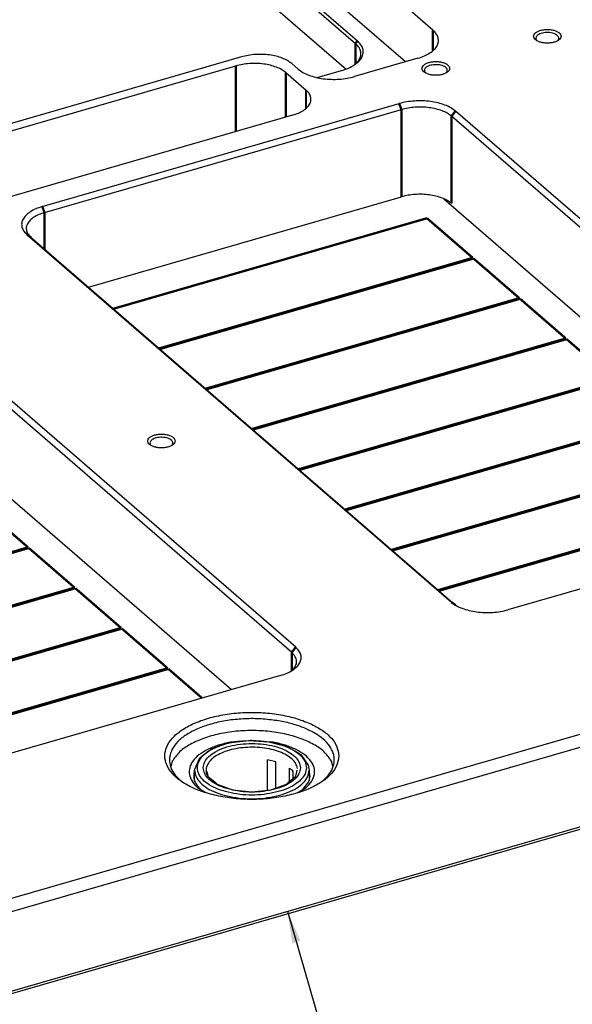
# Model space of a CAD drawing. Header units: inches. Extents: x 0 to 841, y 0 to 594.
# Tile 53 of 84: x 553 to 613, y 211 to 318. Entities that reach past the tile are written whole.
import ezdxf

# ---------------------------------------------------------------- set-up
doc = ezdxf.new("R2010")
doc.units = ezdxf.units.IN
doc.layers.add('1', color=7, linetype='Continuous')
doc.dimstyles.get("Standard").update_dxf_attribs({"dimtxt": 0.18, "dimasz": 0.18, "dimexe": 0.18, "dimexo": 0.0625, "dimgap": 0.09, "dimtad": 0, "dimtih": 1, "dimtoh": 1, "dimdec": 4, "dimzin": 0, "dimdsep": 46, "dimtxsty": 'Standard', "dimcen": 0.09, "dimadec": 0, "dimazin": 0, "dimtfac": 1, "dimtdec": 4, "dimtofl": 0, "dimtmove": 0, "dimatfit": 3, "dimfxl": 1, "dimtolj": 1, "dimtzin": 0, "dimarcsym": 0})

# ---------------------------------------------------------------- blocks, each defined once
blk = doc.blocks.new('E8021-96570_pcb__1', base_point=(83.97, 163.5))
at = {"color": 3, "linetype": 'Continuous', "const_width": 0.25}
for points in [[(562.88, 286.49), (597.13, 296.38)], [(597.13, 296.38), (602.13, 292.05)], [(602.13, 292.05), (567.88, 282.16)], [(567.96, 282.1), (602.21, 291.98)], [(602.21, 291.98), (607.21, 287.65)], [(607.21, 287.65), (572.96, 277.76)], [(573.04, 277.7), (607.29, 287.58)], [(607.29, 287.58), (612.29, 283.25)], [(612.29, 283.25), (578.04, 273.37)], [(578.12, 273.3), (612.37, 283.18)], [(612.37, 283.18), (617.37, 278.85)], [(617.37, 278.85), (583.12, 268.97)], [(583.2, 268.9), (617.45, 278.78)], [(622.45, 274.45), (588.2, 264.57)], [(588.28, 264.5), (622.53, 274.38)], [(627.53, 270.05), (593.28, 260.17)], [(593.36, 260.1), (627.61, 269.98)], [(632.61, 265.65), (598.36, 255.77)], [(598.44, 255.7), (632.69, 265.58)], [(548.57, 264.77), (553.57, 260.44)], [(553.57, 260.44), (519.33, 250.55)], [(519.41, 250.48), (553.65, 260.37)], [(553.65, 260.37), (558.65, 256.04)], [(558.65, 256.04), (524.41, 246.15)], [(524.49, 246.08), (558.73, 255.97)], [(558.73, 255.97), (563.73, 251.64)], [(563.73, 251.64), (529.49, 241.75)], [(529.57, 241.68), (563.81, 251.57)], [(563.81, 251.57), (568.81, 247.24)], [(568.81, 247.24), (534.57, 237.35)], [(534.65, 237.28), (568.89, 247.17)], [(568.89, 247.17), (572.57, 243.98)]]:
    blk.add_lwpolyline(points, dxfattribs=at)
blk = doc.blocks.new('E8021-24170', base_point=(48.86, 135.12))
at = {"color": 7, "linetype": 'Continuous'}
for p, q in [((594.78, 313.45), (503.18, 392.78)), ((507.32, 386.48), (589.32, 315.47)), ((507.53, 386.76), (589.53, 315.75)), ((597.78, 316.91), (582.48, 330.16)), ((575.82, 323.48), (588.29, 312.67)), ((609.16, 315.74), (609.14, 315.76)), ((611.39, 315.76), (611.38, 315.74)), ((576.89, 314), (537.03, 302.49)), ((538.3, 302.05), (576.26, 313.01)), ((582.36, 313.27), (583.06, 312.66)), ((596.13, 313.84), (589.21, 311.84)), ((589.28, 313.19), (589.21, 313.13)), ((581.72, 312.28), (583.92, 310.37)), ((585.13, 311.73), (587.79, 312.5)), ((596.99, 312.23), (596.96, 312.25)), ((599.22, 312.24), (599.2, 312.23)), ((555.12, 297.65), (594.09, 308.9)), ((582.46, 307.64), (545.53, 296.98)), ((555.37, 297), (594.34, 308.25)), ((646.15, 267.39), (599.81, 307.52)), ((646.58, 267.94), (600.24, 308.08)), ((560.16, 288.85), (594.34, 298.72)), ((598.98, 298.49), (639.58, 263.33)), ((799.84, 293.72), (287.16, 145.72)), ((553.47, 294.58), (599.81, 254.44)), ((553.91, 294.27), (600.25, 254.14)), ((800.34, 292.42), (449.72, 191.21)), ((582.79, 249.53), (536.45, 289.66)), ((582.36, 248.97), (536.02, 289.1)), ((535.18, 280.08), (575.79, 244.91)), ((567.02, 271.55), (567, 271.57)), ((569.25, 271.56), (569.24, 271.55)), ((644.93, 264.87), (605.96, 253.62)), ((581.14, 246.45), (542.17, 235.2)), ((582.41, 247.02), (582.34, 246.96)), ((576.84, 239.26), (575.66, 239.16)), ((578.01, 239.36), (577.83, 239.35)), ((579, 239.28), (578.01, 239.36)), ((580.35, 239.16), (579.98, 239.19)), ((457.88, 184.9), (639.11, 237.22)), ((639.36, 237), (458.02, 184.65)), ((569.31, 237.1), (569.15, 236.47)), ((586.85, 236.54), (586.7, 237.1)), ((571.76, 236.06), (571.75, 236.06)), ((584.26, 236.06), (584.26, 236.06)), ((572.02, 234.45), (572.41, 234.03)), ((583.58, 234.01), (584.21, 234.82)), ((572.07, 234.22), (572.99, 233.68)), ((582.95, 233.63), (583.94, 234.22))]:
    blk.add_line(p, q, dxfattribs=at)
at = {"color": 3, "linetype": 'Continuous', "const_width": 0.25}
for points in [[(597.78, 314.67), (597.78, 316.91)], [(589.53, 315.75), (589.32, 315.47)], [(589.32, 315.47), (589.32, 313.22)], [(576.26, 313.01), (576.26, 305.85)], [(581.72, 312.28), (581.72, 307.43)], [(583.92, 310.37), (583.92, 308.38)], [(594.09, 308.9), (594.34, 308.25)], [(594.34, 308.25), (594.34, 298.72)], [(600.24, 308.08), (599.81, 307.52)], [(599.81, 307.52), (599.81, 297.99)], [(555.12, 297.65), (555.37, 297)], [(555.37, 297), (555.37, 293)], [(553.47, 294.58), (553.91, 294.27)], [(599.81, 254.44), (600.25, 254.14)], [(582.36, 248.97), (582.79, 249.53)], [(582.36, 248.97), (582.36, 246.97)]]:
    blk.add_lwpolyline(points, dxfattribs=at)
at = {"color": 7, "linetype": 'Continuous'}
for points, knots in [([(596.13, 313.84), (596.38, 313.92), (596.83, 314.07), (597.44, 314.39), (597.92, 314.76), (598.24, 315.18), (598.4, 315.63), (598.37, 316.1), (598.16, 316.55), (597.91, 316.79), (597.78, 316.91)], [0, 0, 0, 0, 0.761693, 1.445276, 2.043024, 2.559714, 3.018011, 3.459795, 3.933762, 4.475942, 4.475942, 4.475942, 4.475942]), ([(611.77, 316.25), (611.76, 316.32), (611.73, 316.48), (611.52, 316.68), (611.24, 316.83), (610.88, 316.94), (610.48, 317), (610.06, 317), (609.66, 316.94), (609.3, 316.83), (609.02, 316.68), (608.82, 316.48), (608.75, 316.25), (608.82, 316.01), (609.02, 315.82), (609.3, 315.66), (609.66, 315.55), (610.06, 315.5), (610.48, 315.5), (610.88, 315.55), (611.24, 315.66), (611.52, 315.82), (611.73, 316.01), (611.76, 316.17), (611.77, 316.25)], [0, 0, 0, 0, 0.219862, 0.48285, 0.805647, 1.182902, 1.596944, 2.023888, 2.43793, 2.815186, 3.137982, 3.400971, 3.620832, 3.840694, 4.103682, 4.426479, 4.803735, 5.217776, 5.644721, 6.058762, 6.436018, 6.758815, 7.021803, 7.241665, 7.241665, 7.241665, 7.241665]), ([(609.58, 316.55), (609.5, 316.52), (609.36, 316.47), (609.18, 316.35), (609.06, 316.21), (609.01, 316.06), (609.04, 315.89), (609.11, 315.81), (609.14, 315.76)], [0, 0, 0, 0, 0.245809, 0.457681, 0.635495, 0.788977, 0.938971, 1.108316, 1.108316, 1.108316, 1.108316]), ([(611.39, 315.76), (611.43, 315.8), (611.51, 315.9), (611.53, 316.08), (611.46, 316.25), (611.3, 316.39), (611.09, 316.51), (610.82, 316.6), (610.51, 316.65), (610.19, 316.66), (609.88, 316.63), (609.68, 316.58), (609.58, 316.55)], [0, 0, 0, 0, 0.185972, 0.349702, 0.521554, 0.72658, 0.973526, 1.258698, 1.571161, 1.89607, 2.217016, 2.518075, 2.518075, 2.518075, 2.518075]), ([(587.79, 312.5), (588.05, 312.58), (588.53, 312.74), (589.17, 313.08), (589.68, 313.47), (590.02, 313.91), (590.19, 314.39), (590.15, 314.89), (589.93, 315.36), (589.67, 315.61), (589.53, 315.75)], [0, 0, 0, 0, 0.804009, 1.52557, 2.156525, 2.70192, 3.185678, 3.652006, 4.152304, 4.724606, 4.724606, 4.724606, 4.724606]), ([(589.28, 313.19), (589.41, 313.3), (589.64, 313.52), (589.86, 313.91), (589.94, 314.33), (589.87, 314.74), (589.66, 315.14), (589.43, 315.35), (589.32, 315.47)], [0, 0, 0, 0, 0.496962, 0.93515, 1.33778, 1.739001, 2.173455, 2.665382, 2.665382, 2.665382, 2.665382]), ([(582.36, 313.27), (582.21, 313.38), (581.89, 313.62), (581.31, 313.88), (580.65, 314.08), (579.92, 314.22), (579.15, 314.28), (578.38, 314.27), (577.62, 314.18), (577.13, 314.06), (576.89, 314)], [0, 0, 0, 0, 0.556936, 1.188897, 1.886232, 2.632992, 3.409288, 4.19311, 4.961935, 5.694277, 5.694277, 5.694277, 5.694277]), ([(581.72, 312.28), (581.58, 312.39), (581.26, 312.63), (580.68, 312.89), (580.02, 313.09), (579.29, 313.23), (578.52, 313.29), (577.74, 313.27), (576.98, 313.19), (576.5, 313.07), (576.26, 313.01)], [0, 0, 0, 0, 0.556936, 1.188897, 1.886232, 2.632992, 3.409288, 4.19311, 4.961935, 5.694277, 5.694277, 5.694277, 5.694277]), ([(599.59, 312.73), (599.58, 312.81), (599.55, 312.97), (599.35, 313.16), (599.07, 313.32), (598.71, 313.43), (598.3, 313.49), (597.88, 313.49), (597.48, 313.43), (597.12, 313.32), (596.84, 313.16), (596.65, 312.97), (596.57, 312.73), (596.65, 312.5), (596.84, 312.3), (597.12, 312.15), (597.48, 312.04), (597.88, 311.98), (598.3, 311.98), (598.71, 312.04), (599.07, 312.15), (599.35, 312.3), (599.55, 312.5), (599.58, 312.66), (599.59, 312.73)], [0, 0, 0, 0, 0.219862, 0.48285, 0.805647, 1.182902, 1.596944, 2.023888, 2.43793, 2.815186, 3.137982, 3.400971, 3.620832, 3.840694, 4.103682, 4.426479, 4.803735, 5.217776, 5.644721, 6.058762, 6.436018, 6.758815, 7.021803, 7.241665, 7.241665, 7.241665, 7.241665]), ([(597.4, 313.04), (597.33, 313.01), (597.18, 312.95), (597.01, 312.84), (596.89, 312.7), (596.83, 312.54), (596.86, 312.38), (596.93, 312.29), (596.96, 312.25)], [0, 0, 0, 0, 0.245808, 0.457681, 0.635494, 0.788976, 0.93897, 1.108317, 1.108317, 1.108317, 1.108317]), ([(599.22, 312.24), (599.26, 312.29), (599.33, 312.38), (599.36, 312.56), (599.28, 312.73), (599.13, 312.88), (598.91, 313), (598.64, 313.09), (598.34, 313.14), (598.02, 313.15), (597.7, 313.12), (597.5, 313.06), (597.4, 313.04)], [0, 0, 0, 0, 0.185972, 0.349701, 0.521553, 0.72658, 0.973528, 1.258699, 1.571163, 1.896072, 2.217018, 2.518077, 2.518077, 2.518077, 2.518077]), ([(583.06, 312.66), (583.23, 312.54), (583.58, 312.27), (584.23, 311.98), (584.98, 311.75), (585.8, 311.6), (586.66, 311.53), (587.54, 311.55), (588.39, 311.64), (588.94, 311.77), (589.21, 311.84)], [0, 0, 0, 0, 0.626553, 1.337509, 2.122011, 2.962117, 3.835449, 4.717249, 5.582177, 6.406061, 6.406061, 6.406061, 6.406061]), ([(582.46, 307.64), (582.68, 307.71), (583.08, 307.84), (583.62, 308.13), (584.05, 308.46), (584.34, 308.83), (584.48, 309.23), (584.45, 309.65), (584.26, 310.05), (584.04, 310.26), (583.92, 310.37)], [0, 0, 0, 0, 0.67706, 1.28469, 1.816021, 2.275301, 2.682676, 3.075374, 3.496677, 3.978615, 3.978615, 3.978615, 3.978615]), ([(600.24, 308.08), (600.07, 308.2), (599.72, 308.47), (599.06, 308.76), (598.32, 308.99), (597.5, 309.14), (596.63, 309.21), (595.76, 309.19), (594.91, 309.1), (594.36, 308.97), (594.09, 308.9)], [0, 0, 0, 0, 0.626553, 1.337509, 2.122011, 2.962117, 3.835449, 4.717249, 5.582177, 6.406061, 6.406061, 6.406061, 6.406061]), ([(599.81, 307.52), (599.66, 307.63), (599.34, 307.87), (598.76, 308.12), (598.1, 308.33), (597.37, 308.46), (596.6, 308.53), (595.83, 308.51), (595.07, 308.43), (594.58, 308.31), (594.34, 308.25)], [0, 0, 0, 0, 0.556936, 1.188897, 1.886232, 2.632992, 3.409288, 4.19311, 4.961935, 5.694277, 5.694277, 5.694277, 5.694277]), ([(599.81, 297.99), (599.66, 298.1), (599.34, 298.34), (598.76, 298.6), (598.1, 298.8), (597.37, 298.94), (596.6, 299), (595.83, 298.99), (595.07, 298.9), (594.58, 298.78), (594.34, 298.72)], [0, 0, 0, 0, 0.556936, 1.188897, 1.886232, 2.632992, 3.409288, 4.19311, 4.961935, 5.694277, 5.694277, 5.694277, 5.694277]), ([(555.12, 297.65), (554.88, 297.57), (554.42, 297.42), (553.82, 297.1), (553.34, 296.73), (553.01, 296.31), (552.85, 295.86), (552.88, 295.39), (553.1, 294.94), (553.34, 294.7), (553.47, 294.58)], [0, 0, 0, 0, 0.761693, 1.445276, 2.043024, 2.559714, 3.018011, 3.459795, 3.933762, 4.475942, 4.475942, 4.475942, 4.475942]), ([(555.37, 297), (555.16, 296.93), (554.75, 296.8), (554.21, 296.51), (553.79, 296.18), (553.5, 295.81), (553.35, 295.41), (553.38, 294.99), (553.57, 294.59), (553.79, 294.38), (553.91, 294.27)], [0, 0, 0, 0, 0.67706, 1.28469, 1.816021, 2.275301, 2.682676, 3.075374, 3.496677, 3.978615, 3.978615, 3.978615, 3.978615]), ([(569.63, 272.05), (569.62, 272.13), (569.59, 272.29), (569.38, 272.48), (569.1, 272.64), (568.74, 272.75), (568.34, 272.8), (567.92, 272.8), (567.52, 272.75), (567.16, 272.64), (566.88, 272.48), (566.68, 272.29), (566.61, 272.05), (566.68, 271.82), (566.88, 271.62), (567.16, 271.47), (567.52, 271.36), (567.92, 271.3), (568.34, 271.3), (568.74, 271.36), (569.1, 271.47), (569.38, 271.62), (569.59, 271.82), (569.62, 271.98), (569.63, 272.05)], [0, 0, 0, 0, 0.219862, 0.48285, 0.805647, 1.182902, 1.596944, 2.023888, 2.43793, 2.815186, 3.137982, 3.400971, 3.620832, 3.840694, 4.103682, 4.426479, 4.803735, 5.217776, 5.644721, 6.058762, 6.436018, 6.758815, 7.021803, 7.241665, 7.241665, 7.241665, 7.241665]), ([(567.44, 272.36), (567.36, 272.33), (567.22, 272.27), (567.04, 272.15), (566.92, 272.02), (566.87, 271.86), (566.9, 271.7), (566.97, 271.61), (567, 271.57)], [0, 0, 0, 0, 0.24581, 0.457683, 0.635498, 0.78898, 0.938974, 1.10832, 1.10832, 1.10832, 1.10832]), ([(569.25, 271.56), (569.29, 271.61), (569.37, 271.7), (569.39, 271.88), (569.32, 272.05), (569.17, 272.2), (568.95, 272.32), (568.68, 272.4), (568.37, 272.46), (568.05, 272.47), (567.74, 272.44), (567.54, 272.38), (567.44, 272.36)], [0, 0, 0, 0, 0.185971, 0.3497, 0.521552, 0.726577, 0.973524, 1.258694, 1.571156, 1.896065, 2.21701, 2.518068, 2.518068, 2.518068, 2.518068]), ([(599.81, 254.44), (599.98, 254.32), (600.34, 254.05), (600.99, 253.76), (601.74, 253.53), (602.56, 253.38), (603.42, 253.31), (604.29, 253.32), (605.15, 253.42), (605.69, 253.55), (605.96, 253.62)], [0, 0, 0, 0, 0.626553, 1.337509, 2.122011, 2.962117, 3.835449, 4.717249, 5.582177, 6.406061, 6.406061, 6.406061, 6.406061]), ([(581.14, 246.45), (581.38, 246.53), (581.84, 246.68), (582.45, 247), (582.92, 247.37), (583.25, 247.79), (583.41, 248.25), (583.38, 248.72), (583.16, 249.16), (582.92, 249.4), (582.79, 249.53)], [0, 0, 0, 0, 0.761693, 1.445276, 2.043024, 2.559714, 3.018011, 3.459795, 3.933762, 4.475942, 4.475942, 4.475942, 4.475942]), ([(582.41, 247.02), (582.55, 247.17), (582.8, 247.44), (582.94, 248), (582.77, 248.55), (582.5, 248.82), (582.36, 248.97)], [0, 0, 0, 0, 0.599669, 1.118049, 1.641539, 2.253273, 2.253273, 2.253273, 2.253273]), ([(587.51, 237.67), (587.46, 238.01), (587.37, 238.72), (586.68, 239.69), (585.66, 240.54), (584.32, 241.26), (582.72, 241.83), (580.92, 242.23), (578.99, 242.43), (577.02, 242.43), (575.1, 242.23), (573.3, 241.83), (571.69, 241.26), (570.35, 240.54), (569.33, 239.69), (568.67, 238.72), (568.43, 237.67), (568.67, 236.62), (569.33, 235.65), (570.35, 234.8), (571.69, 234.07), (573.3, 233.51), (575.1, 233.11), (577.02, 232.91), (578.99, 232.91), (580.92, 233.11), (582.72, 233.51), (584.32, 234.07), (585.66, 234.8), (586.68, 235.65), (587.37, 236.62), (587.46, 237.33), (587.51, 237.67)], [0, 0, 0, 0, 1.009164, 2.135476, 3.449119, 4.969188, 6.678662, 8.537414, 10.490995, 12.477036, 14.430617, 16.289369, 17.998843, 19.518913, 20.832555, 21.958867, 22.968031, 23.977195, 25.103507, 26.41715, 27.93722, 29.646693, 31.505445, 33.459026, 35.445067, 37.398649, 39.2574, 40.966874, 42.486944, 43.800586, 44.926898, 45.936062, 45.936062, 45.936062, 45.936062]), ([(580.34, 241.58), (579.76, 241.64), (578.59, 241.76), (576.84, 241.72), (575.14, 241.53), (573.54, 241.17), (572.11, 240.67), (570.89, 240.04), (569.94, 239.3), (569.29, 238.46), (568.97, 237.55), (569.03, 236.61), (569.46, 235.71), (569.95, 235.24), (570.21, 234.99)], [0, 0, 0, 0, 1.746664, 3.510264, 5.240121, 6.887889, 8.411275, 9.778443, 10.973938, 12.007318, 12.923912, 13.807481, 14.755413, 15.839774, 15.839774, 15.839774, 15.839774]), ([(585.8, 234.99), (586.05, 235.22), (586.51, 235.67), (586.94, 236.5), (587.06, 237.36), (586.84, 238.22), (586.33, 239.02), (585.54, 239.75), (584.51, 240.38), (583.27, 240.92), (581.86, 241.34), (580.85, 241.5), (580.34, 241.58)], [0, 0, 0, 0, 1.017241, 1.912478, 2.741259, 3.581666, 4.507455, 5.565403, 6.772865, 8.124981, 9.601746, 11.173042, 11.173042, 11.173042, 11.173042]), ([(586.7, 237.1), (586.48, 237.42), (586, 238.12), (584.86, 238.9), (583.45, 239.57), (581.78, 240.06), (579.94, 240.37), (578.01, 240.47), (576.08, 240.37), (574.24, 240.06), (572.57, 239.57), (571.16, 238.9), (570.02, 238.12), (569.54, 237.42), (569.31, 237.1)], [0, 0, 0, 0, 1.156866, 2.51663, 4.085975, 5.836677, 7.718824, 9.669699, 11.620575, 13.502722, 15.253424, 16.822769, 18.182533, 19.339398, 19.339398, 19.339398, 19.339398]), ([(575.66, 239.16), (575.21, 239.06), (574.36, 238.87), (573.2, 238.41), (572.25, 237.84), (571.56, 237.17), (571.17, 236.42), (571.13, 235.62), (571.45, 234.84), (571.86, 234.44), (572.07, 234.22)], [0, 0, 0, 0, 1.377728, 2.63107, 3.730961, 4.670372, 5.476833, 6.223103, 7.010266, 7.919521, 7.919521, 7.919521, 7.919521]), ([(583.94, 234.22), (584.16, 234.44), (584.56, 234.84), (584.89, 235.62), (584.85, 236.42), (584.45, 237.17), (583.76, 237.84), (582.82, 238.41), (581.66, 238.87), (580.8, 239.06), (580.35, 239.16)], [0, 0, 0, 0, 0.909254, 1.696416, 2.442687, 3.249148, 4.188559, 5.288451, 6.541793, 7.919521, 7.919521, 7.919521, 7.919521]), ([(571.75, 236.06), (571.72, 235.92), (571.64, 235.66), (571.66, 235.24), (571.78, 234.82), (571.94, 234.58), (572.02, 234.45)], [0, 0, 0, 0, 0.41452, 0.821895, 1.241852, 1.691713, 1.691713, 1.691713, 1.691713]), ([(584.21, 234.82), (584.28, 235.03), (584.42, 235.43), (584.31, 235.85), (584.26, 236.06)], [0, 0, 0, 0, 0.631094, 1.254914, 1.254914, 1.254914, 1.254914])]:
    blk.add_open_spline(points, degree=3, knots=knots, dxfattribs=at)
blk = doc.blocks.new('6960-0041_2', base_point=(571.76, 232.96))
at = {"color": 7, "linetype": 'Continuous'}
for p, q in [((573.6, 238.44), (575.46, 239.09)), ((575.46, 239.09), (577.63, 239.36)), ((577.63, 239.36), (579.86, 239.22)), ((579.86, 239.22), (581.84, 238.69)), ((581.84, 238.69), (582.94, 238.07)), ((572.31, 237.45), (572.52, 237.62)), ((572.52, 237.62), (573.1, 238.07)), ((573.1, 238.07), (573.45, 238.32)), ((573.45, 238.32), (573.6, 238.44)), ((582.94, 238.07), (583.35, 237.82)), ((583.35, 237.82), (584.15, 236.65)), ((571.77, 236.22), (572.31, 237.45)), ((579.73, 233.92), (579.73, 237.24)), ((580.61, 237.03), (579.73, 237.24)), ((580.61, 234.15), (580.61, 237.03)), ((584.15, 236.65), (584.26, 236.11)), ((571.76, 236.11), (571.78, 236.16)), ((571.76, 234.95), (571.76, 236.11)), ((571.78, 236.16), (571.77, 236.22)), ((573.03, 236.11), (573.01, 236.01)), ((573.01, 236.01), (573.02, 235.99)), ((573.02, 235.99), (573.13, 235.81)), ((573.13, 235.81), (573.2, 235.44)), ((582.12, 234.88), (582.12, 236.32)), ((582.52, 235.21), (582.52, 235.97)), ((582.81, 235.44), (582.95, 236.11)), ((584.26, 236.11), (584.26, 234.95)), ((573.2, 235.44), (573.31, 235.33)), ((573.31, 235.33), (573.42, 235.27)), ((573.42, 235.27), (573.96, 234.82)), ((573.96, 234.82), (574.1, 234.69)), ((574.1, 234.69), (574.21, 234.59)), ((574.21, 234.59), (575.91, 233.96)), ((580.1, 233.96), (581.8, 234.59)), ((581.8, 234.59), (582.06, 234.82)), ((582.06, 234.82), (582.81, 235.44)), ((575.91, 233.96), (578.01, 233.74)), ((578.01, 233.74), (580.1, 233.96))]:
    blk.add_line(p, q, dxfattribs=at)
at = {"color": 3, "linetype": 'Continuous'}
for points, knots in [([(583.96, 236.37), (583.93, 236.6), (583.86, 237.08), (583.36, 237.72), (582.64, 238.28), (581.69, 238.74), (580.56, 239.08), (579.32, 239.3), (578.01, 239.37), (576.7, 239.3), (575.45, 239.08), (574.33, 238.74), (573.38, 238.28), (572.65, 237.72), (572.18, 237.08), (572, 236.37), (572.18, 235.66), (572.65, 235.02), (573.38, 234.46), (574.33, 234), (575.45, 233.66), (576.7, 233.44), (578.01, 233.37), (579.32, 233.44), (580.56, 233.66), (581.69, 234), (582.64, 234.46), (583.36, 235.02), (583.86, 235.66), (583.93, 236.14), (583.96, 236.37)], [0, 0, 0, 0, 0.6786, 1.446092, 2.352005, 3.405341, 4.587864, 5.864575, 7.190674, 8.516773, 9.793484, 10.976007, 12.029343, 12.935256, 13.702748, 14.381348, 15.059948, 15.82744, 16.733352, 17.786689, 18.969211, 20.245923, 21.572022, 22.89812, 24.174832, 25.357354, 26.410691, 27.316603, 28.084095, 28.762695, 28.762695, 28.762695, 28.762695]), ([(583.31, 236.37), (583.27, 236.59), (583.2, 237.06), (582.68, 237.66), (581.95, 238.18), (580.99, 238.59), (579.87, 238.88), (578.64, 239.03), (577.38, 239.03), (576.15, 238.88), (575.03, 238.59), (574.07, 238.18), (573.32, 237.66), (572.83, 237.06), (572.65, 236.37), (572.83, 235.68), (573.32, 235.07), (574.07, 234.56), (575.03, 234.15), (576.15, 233.86), (577.38, 233.71), (578.64, 233.71), (579.87, 233.86), (580.99, 234.15), (581.95, 234.56), (582.68, 235.07), (583.2, 235.68), (583.27, 236.15), (583.31, 236.37)], [0, 0, 0, 0, 0.652619, 1.402338, 2.298565, 3.344555, 4.514198, 5.764145, 7.041834, 8.29178, 9.461423, 10.507414, 11.40364, 12.15336, 12.805979, 13.458597, 14.208317, 15.104543, 16.150534, 17.320177, 18.570123, 19.847812, 21.097759, 22.267402, 23.313392, 24.209619, 24.959338, 25.611957, 25.611957, 25.611957, 25.611957]), ([(582.99, 236.3), (582.94, 236.48), (582.83, 236.86), (582.39, 237.35), (581.78, 237.78), (581.01, 238.13), (580.11, 238.4), (579.12, 238.57), (578.08, 238.63), (577.04, 238.58), (576.04, 238.43), (575.13, 238.17), (574.33, 237.83), (573.7, 237.41), (573.23, 236.93), (573.1, 236.55), (573.03, 236.37)], [0, 0, 0, 0, 0.552913, 1.186065, 1.926511, 2.776127, 3.720068, 4.732959, 5.783109, 6.835758, 7.855944, 8.811361, 9.675515, 10.431754, 11.079113, 11.640583, 11.640583, 11.640583, 11.640583]), ([(571.76, 236.11), (571.79, 235.87), (571.86, 235.36), (572.39, 234.69), (573.15, 234.1), (574.14, 233.62), (575.32, 233.26), (576.63, 233.04), (578.01, 232.96), (579.38, 233.04), (580.69, 233.26), (581.87, 233.62), (582.87, 234.1), (583.63, 234.69), (584.15, 235.36), (584.22, 235.87), (584.26, 236.11)], [0, 0, 0, 0, 0.712815, 1.519004, 2.470592, 3.577038, 4.819183, 6.160265, 7.553225, 8.946185, 10.287267, 11.529412, 12.635857, 13.587446, 14.393635, 15.10645, 15.10645, 15.10645, 15.10645])]:
    blk.add_open_spline(points, degree=3, knots=knots, dxfattribs=at)
at = {"color": 7, "linetype": 'Continuous'}
for points, knots in [([(573.03, 236.37), (573.02, 236.19), (572.98, 235.83), (573.16, 235.5), (573.25, 235.34)], [0, 0, 0, 0, 0.522645, 1.078146, 1.078146, 1.078146, 1.078146]), ([(582.52, 235.97), (582.46, 236.03), (582.34, 236.16), (582.2, 236.26), (582.12, 236.32)], [0, 0, 0, 0, 0.2569924, 0.5297051, 0.5297051, 0.5297051, 0.5297051])]:
    blk.add_open_spline(points, degree=3, knots=knots, dxfattribs=at)
blk = doc.blocks.new('E8021-64170', base_point=(48.86, 135.12))
for name, p in [('E8021-24170', (48.86, 135.12)), ('6960-0041_2', (571.76, 232.96))]:
    blk.add_blockref(name, p)
blk = doc.blocks.new('E8021-96570__289', base_point=(48.86, 135.12))
for name, p in [('E8021-64170', (48.86, 135.12)), ('E8021-96570_pcb__1', (83.97, 163.5))]:
    blk.add_blockref(name, p)
blk = doc.blocks.new('Gen1', base_point=(425.6, 319.56))
at = {"layer": '1', "color": 3}
blk.add_solid([(583.31, 217.47), (582.43, 217.21), (581.9, 220.7)], dxfattribs=at)
blk.add_blockref('E8021-96570__289', (48.86, 135.12))
at = {"layer": '1', "color": 3, "linetype": 'Continuous', "has_arrowhead": 0}
blk.add_leader([(581.9, 220.7), (590.28, 191.66)], dimstyle='Standard', dxfattribs=at)

msp = doc.modelspace()

# ---------------------------------------------------------------- block references
msp.add_blockref('Gen1', (425.6, 319.56))

doc.saveas('drawing.dxf')
